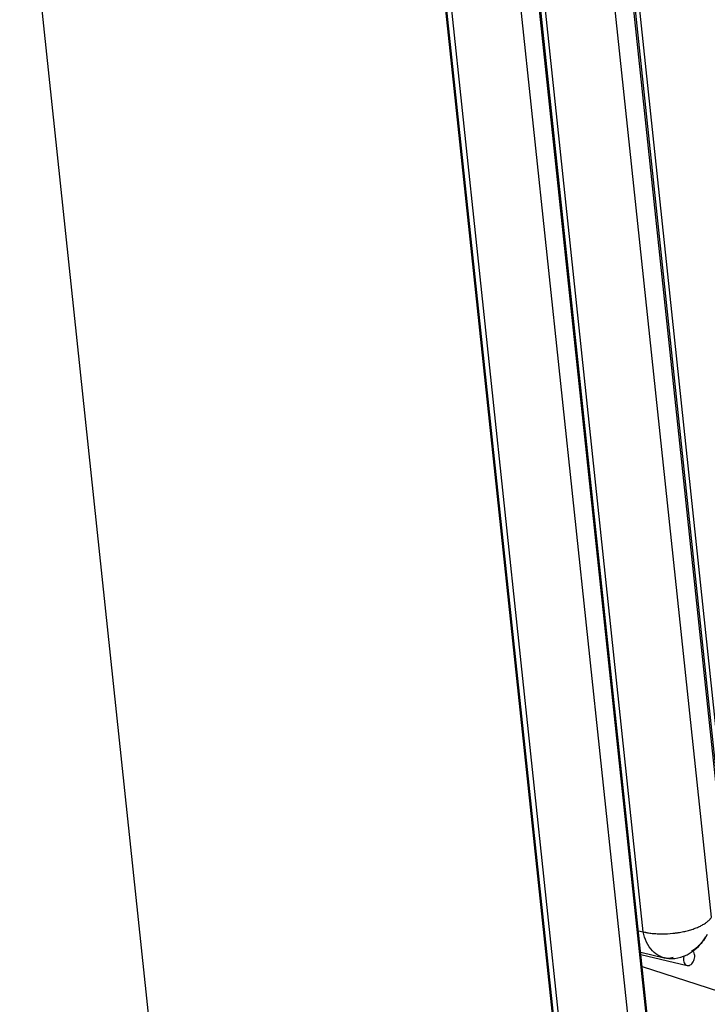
# Paper-space layout 'Layout1' of a CAD drawing. Header units: inches. Extents: x 29 to 351, y 58 to 234.
# Tile 26 of 104: x 110.281 to 110.942, y 71.581 to 72.528. Entities that reach past the tile are written whole.
import ezdxf

# ---------------------------------------------------------------- set-up
doc = ezdxf.new("R2010")
doc.units = ezdxf.units.IN
doc.header["$LTSCALE"] = 1.1
doc.header["$MEASUREMENT"] = 0
doc.layers.get('0').update_dxf_attribs({"linetype": 'CONTINUOUS'})
doc.layers.add('7_ALL_FEATURES', color=7, linetype='CONTINUOUS')

psp = doc.layouts.get("Layout1")

# ---------------------------------------------------------------- linework, layer by layer
at = {"color": 7, "linetype": 'Continuous'}
for p, q in [((110.0606922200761, 74.81072124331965), (110.4372019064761, 71.26115797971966)), ((110.9417725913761, 71.64781449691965), (110.9404780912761, 71.64560361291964)), ((110.9004829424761, 71.62534533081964), (110.9002332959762, 71.62540656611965)), ((110.9037750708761, 71.62489974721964), (110.9004808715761, 71.62533660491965)), ((110.9192080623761, 71.62691776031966), (110.9189061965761, 71.62488408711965)), ((110.9189061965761, 71.62488408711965), (110.9189943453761, 71.62271670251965)), ((110.9277854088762, 71.63246445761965), (110.9264467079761, 71.63163353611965))]:
    psp.add_line(p, q, dxfattribs=at)
for points, start_tangent, end_tangent in [([(110.8890329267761, 71.63225697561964), (110.8833344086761, 71.64056714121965), (110.8802729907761, 71.65043750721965)], (-0.6924550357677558, 0.7214610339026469), (-0.1675950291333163, 0.9858559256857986)), ([(110.9404780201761, 71.64560365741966), (110.9397996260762, 71.64455474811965), (110.9375855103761, 71.64151940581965), (110.9351439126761, 71.63869745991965), (110.9341331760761, 71.63765627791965)], (-0.5310383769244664, -0.8473477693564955), (-0.708093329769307, -0.70611885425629)), ([(110.9341331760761, 71.63765627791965), (110.9325059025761, 71.63611447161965), (110.9297315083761, 71.63382952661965), (110.9277854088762, 71.63246445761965)], (-0.7080933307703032, -0.7061188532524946), (-0.8372195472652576, -0.546866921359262)), ([(110.9002310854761, 71.62539782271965), (110.8960674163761, 71.62697806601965), (110.8890329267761, 71.63225697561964)], (-0.9694973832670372, 0.245101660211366), (-0.6924550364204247, 0.7214610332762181)), ([(110.9090828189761, 71.62582271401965), (110.9037750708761, 71.62489974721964)], (-0.9242673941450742, -0.3817457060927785), (-0.9996833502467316, 0.02516345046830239)), ([(110.9295827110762, 71.62875960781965), (110.9288163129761, 71.63120254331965)], (-0.1474296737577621, 0.9890725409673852), (-0.4672094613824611, 0.8841466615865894))]:
    psp.add_spline(points, degree=3, dxfattribs=dict(at, start_tangent=start_tangent, end_tangent=end_tangent))
at = {"layer": '7_ALL_FEATURES', "color": 7, "linetype": 'Continuous'}
for p, q in [((110.9561999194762, 71.79046749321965), (110.4848585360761, 76.23406106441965)), ((110.4892219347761, 76.13550325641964), (110.9605634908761, 71.69190805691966)), ((110.4902340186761, 76.14000158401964), (110.9615705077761, 71.69645415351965)), ((110.9457672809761, 71.66461979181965), (110.4744256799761, 76.10821541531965)), ((110.8802729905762, 71.65043750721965), (110.4089313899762, 76.09403312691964)), ((110.4057081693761, 76.06699853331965), (110.8900428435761, 71.50091032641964)), ((110.8910599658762, 71.50536116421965), (110.4071808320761, 76.06715474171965)), ((110.3912490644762, 76.03797583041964), (110.8755786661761, 71.47193544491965)), ((110.3261212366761, 76.02385137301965), (110.8106803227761, 71.45564751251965)), ((110.8103058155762, 71.41747989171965), (110.3389689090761, 75.86103125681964)), ((110.337956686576, 75.85653423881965), (110.8092987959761, 71.41293382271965)), ((110.8755504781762, 71.65157759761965), (110.8802729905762, 71.65043750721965)), ((110.9371656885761, 71.64091491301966), (110.9404780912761, 71.64560361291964)), ((110.9331995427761, 71.63638980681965), (110.9371656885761, 71.64091491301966)), ((110.8777509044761, 71.63083297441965), (110.9003205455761, 71.62538443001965)), ((110.8779731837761, 71.62873742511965), (110.9224221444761, 71.61800698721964)), ((110.9164739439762, 71.62600713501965), (110.9225695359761, 71.62842313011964)), ((110.8791909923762, 71.61725647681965), (110.9779854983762, 71.58508290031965))]:
    psp.add_line(p, q, dxfattribs=at)
for points in [[(110.9225695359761, 71.62842313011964), (110.9282749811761, 71.63204093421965), (110.9331995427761, 71.63638980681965)], [(110.9002534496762, 71.62552151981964), (110.9049307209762, 71.62486425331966), (110.9104970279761, 71.62490557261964), (110.9164739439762, 71.62600713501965)]]:
    psp.add_lwpolyline(points, dxfattribs=at)
for points, start_tangent, end_tangent in [([(110.9391487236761, 71.65829236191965), (110.9420730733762, 71.66040456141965), (110.9432373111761, 71.66143787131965), (110.9442460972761, 71.66248726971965), (110.9446899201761, 71.66301689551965), (110.9450920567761, 71.66354917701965), (110.9457672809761, 71.66461979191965)], (0.844156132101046, 0.5360974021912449), (0.4798588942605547, 0.877345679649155)), ([(110.9104496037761, 71.64927577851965), (110.9138369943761, 71.64973105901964), (110.9188296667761, 71.65063253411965), (110.9236101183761, 71.65178817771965), (110.9281066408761, 71.65317119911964), (110.9322649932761, 71.65475498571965), (110.9360203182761, 71.65650845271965), (110.9391487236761, 71.65829236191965)], (0.9932137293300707, 0.1163034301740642), (0.8441561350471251, 0.5360973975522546)), ([(110.8802729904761, 71.65043750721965), (110.8822335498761, 71.64999304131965), (110.8832567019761, 71.64979298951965), (110.8843062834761, 71.64960775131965), (110.8864782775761, 71.64928179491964), (110.8887367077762, 71.64901532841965), (110.8934767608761, 71.64866276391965), (110.8984552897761, 71.64855728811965), (110.9087218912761, 71.64908811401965), (110.9104496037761, 71.64927577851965)], (0.9702673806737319, -0.2420355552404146), (0.9932137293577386, 0.1163034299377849)), ([(110.9224500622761, 71.61805532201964), (110.9237114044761, 71.61794148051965), (110.9269172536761, 71.61977109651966), (110.9291817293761, 71.62386263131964), (110.9295827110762, 71.62875960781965)], (0.9678524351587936, -0.2515187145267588), (-0.1474296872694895, 0.9890725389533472)), ([(110.9189943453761, 71.62271670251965), (110.9206778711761, 71.61900937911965)], (0.1474296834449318, -0.9890725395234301), (0.7387350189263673, -0.6739959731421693)), ([(110.9206778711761, 71.61900937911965), (110.9224500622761, 71.61805532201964)], (0.7387350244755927, -0.6739959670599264), (0.9678524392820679, -0.2515186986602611))]:
    psp.add_spline(points, degree=3, dxfattribs=dict(at, start_tangent=start_tangent, end_tangent=end_tangent))

doc.saveas('drawing.dxf')
